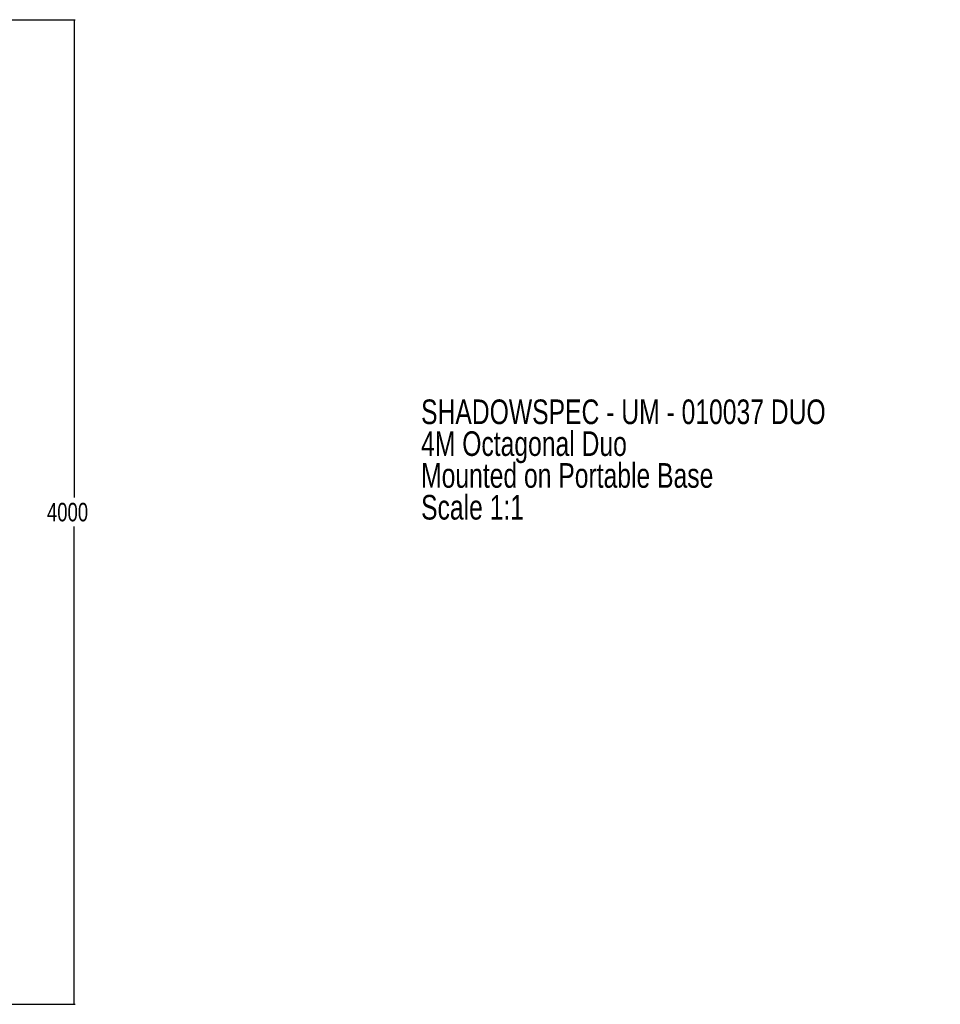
# Model space of a CAD drawing. Header units: millimetres. Extents: x 20 to 26560, y 16 to 17993.
# Tile 95 of 95: x 17241 to 24723, y 9264 to 17265. Entities that reach past the tile are written whole.
import ezdxf

# ---------------------------------------------------------------- set-up
doc = ezdxf.new("R2010")
doc.units = ezdxf.units.MM
doc.layers.add('COMPONENT_GEOMETRY', color=7, linetype='Continuous')
doc.styles.add('SLDTEXTSTYLE0', font='TXT', dxfattribs={"width": 0.75})
doc.dimstyles.new('SLDDIMSTYLE0', dxfattribs={"dimtxt": 150, "dimasz": 6.604, "dimexe": 0, "dimexo": 0.0625, "dimgap": 37.5, "dimtad": 0, "dimtih": 1, "dimtoh": 1, "dimdec": 0, "dimlfac": 0.5, "dimrnd": 1e-09, "dimzin": 12, "dimdsep": 46, "dimtxsty": 'SLDTEXTSTYLE0', "dimsah": 1, "dimcen": 0.09, "dimadec": 0, "dimazin": 3, "dimtfac": 1, "dimtdec": 0, "dimtofl": 0, "dimtmove": 0, "dimatfit": 3, "dimfxl": 1, "dimfrac": 2, "dimtolj": 1, "dimtzin": 12, "dimarcsym": 0})

# ---------------------------------------------------------------- blocks, each defined once
blk = doc.blocks.new('SW_NOTE_0')
at = {"layer": 'COMPONENT_GEOMETRY', "color": 0, "ltscale": 2, "char_height": 200, "attachment_point": 1, "style": 'SLDTEXTSTYLE0'}
for s, insert in [('SHADOWSPEC - UM - 010037 DUO', (0, 257.8)), ('4M Octagonal Duo', (0, -0.8)), ('Mounted on Portable Base', (0, -259.4)), ('Scale 1:1', (0, -518))]:
    blk.add_mtext(s, dxfattribs=dict(at, insert=insert))
blk = doc.blocks.new('_D_1')
at = {"layer": 'COMPONENT_GEOMETRY', "color": 7, "ltscale": 2}
for p, q in [((12977.9, 17264.8), (17690.7, 17264.8)), ((17684.4, 17264.8), (17684.4, 13383.5)), ((17684.4, 9264.1), (17684.4, 13145.4)), ((12977.9, 9264.1), (17690.7, 9264.1))]:
    blk.add_line(p, q, dxfattribs=at)
for points in [[(17684.4, 17264.8), (17683.3, 17258.2), (17685.4, 17258.2)], [(17684.4, 9264.1), (17685.4, 9270.7), (17683.3, 9270.7)]]:
    blk.add_solid(points, dxfattribs=at)
at = {"layer": 'COMPONENT_GEOMETRY', "color": 7, "ltscale": 2, "insert": (17462.7, 13338.7), "char_height": 150, "attachment_point": 1, "style": 'SLDTEXTSTYLE0'}
blk.add_mtext('4000', dxfattribs=at)

msp = doc.modelspace()

# ---------------------------------------------------------------- block references
at = {"layer": 'COMPONENT_GEOMETRY', "color": 7, "ltscale": 2}
msp.add_blockref('SW_NOTE_0', (20503.52, 13920.9), dxfattribs=at)

# ---------------------------------------------------------------- dimensions: what is measured, and where the dimension line sits
dim = msp.add_linear_dim(base=(17684.36, 9264.06), p1=(12975.38, 17264.8), p2=(12975.38, 9264.06), angle=270, dimstyle='SLDDIMSTYLE0', dxfattribs=at)
dim.commit()
dim.dimension.update_dxf_attribs({"geometry": '_D_1', "text_midpoint": (17684.36, 13264.43), "dimtype": 160})

doc.saveas('drawing.dxf')
